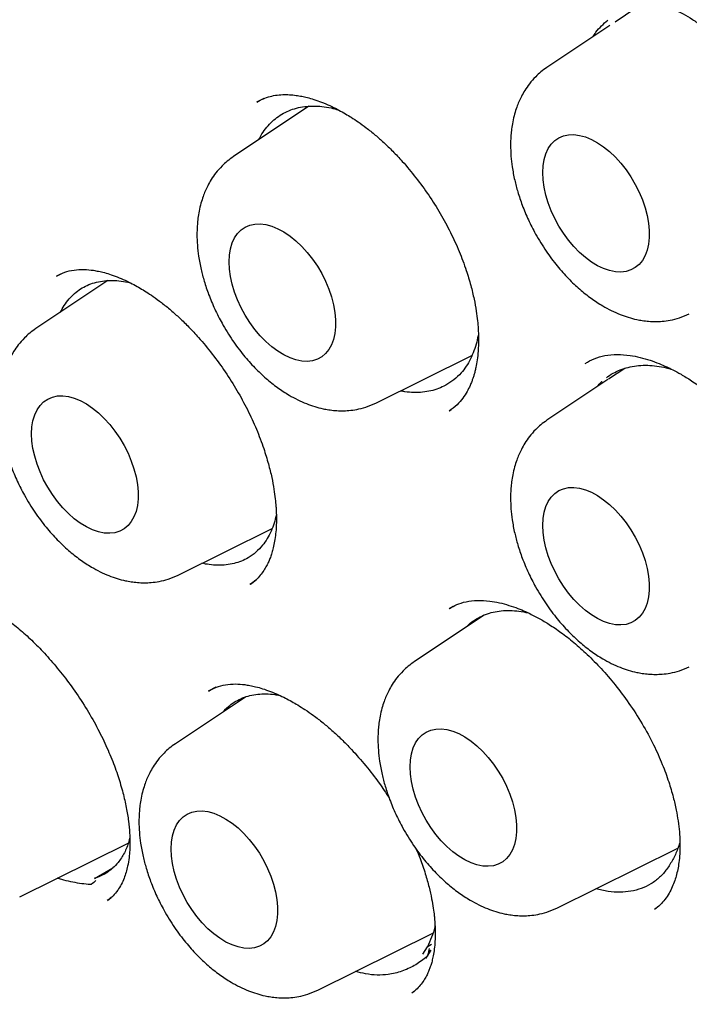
# Model space of a CAD drawing. Header units: millimetres. Extents: x 8 to 1084, y 12 to 961.
# Tile 29 of 48: x 904.18 to 909.63, y 438.56 to 446.57. Entities that reach past the tile are written whole.
import ezdxf

# ---------------------------------------------------------------- set-up
doc = ezdxf.new("R2010")
doc.units = ezdxf.units.MM

msp = doc.modelspace()

# ---------------------------------------------------------------- linework, layer by layer
at = {"color": 7, "linetype": 'Continuous', "lineweight": 30}
for p, q in [((909.1933, 446.6679), (909.023, 446.5544)), ((908.9799, 446.5257), (908.4694, 446.1856)), ((906.1674, 445.9322), (906.1077, 445.9027)), ((906.533, 445.8688), (905.9187, 445.4595)), ((904.897, 444.4502), (904.3119, 444.0604)), ((904.5121, 444.5027), (904.4794, 444.486)), ((907.0764, 443.4541), (907.8593, 443.8415)), ((909.1021, 443.7363), (908.9706, 443.6487)), ((908.965, 443.6449), (908.4694, 443.3148)), ((907.6755, 443.3907), (907.6896, 443.4013)), ((905.4695, 442.055), (906.2337, 442.4331)), ((906.0591, 441.9821), (906.1035, 442.0168)), ((907.7062, 441.7983), (907.675, 441.7808)), ((907.9574, 441.7285), (907.3907, 441.3509)), ((905.7749, 441.1417), (905.714, 441.109)), ((906.0163, 441.0623), (905.447, 440.6831)), ((904.181, 439.4381), (905.0638, 439.8748)), ((908.5484, 439.3456), (909.535, 439.8337)), ((904.788, 439.5873), (904.9389, 439.6718)), ((904.8959, 439.4125), (904.8933, 439.4106)), ((904.8948, 439.4085), (904.9247, 439.4321)), ((909.3449, 439.3354), (909.3613, 439.3487)), ((906.6047, 438.6777), (907.5407, 439.1408)), ((907.496, 439.0302), (907.4575, 438.9699)), ((907.5255, 439.0034), (907.4835, 438.9393)), ((907.496, 439.0302), (907.5307, 439.0512)), ((907.5004, 438.9652), (907.5253, 439.0036)), ((907.4835, 438.9393), (907.4866, 438.9441)), ((907.3708, 438.6547), (907.3872, 438.6682))]:
    msp.add_line(p, q, dxfattribs=at)
at = {"color": 7, "linetype": 'Continuous', "lineweight": 30, "flags": 128}
for points in [[(908.4352, 445.3294), (908.4381, 445.3849), (908.4465, 445.4363), (908.4604, 445.4831), (908.4797, 445.5246), (908.504, 445.5603), (908.5331, 445.5897), (908.5666, 445.6125), (908.604, 445.6284), (908.6448, 445.637), (908.6886, 445.6384), (908.7347, 445.6325), (908.7826, 445.6194), (908.8316, 445.5993), (908.881, 445.5724), (908.9303, 445.539), (908.9788, 445.4997), (909.0259, 445.4548), (909.0709, 445.4051), (909.1133, 445.3511), (909.1525, 445.2936), (909.188, 445.2333), (909.2193, 445.171), (909.246, 445.1075), (909.2679, 445.0436), (909.2845, 444.9802), (909.2957, 444.918), (909.3014, 444.858), (909.3014, 444.8009), (909.2957, 444.7473), (909.2845, 444.6982), (909.2679, 444.6539), (909.246, 444.6153), (909.2193, 444.5826), (909.188, 444.5565), (909.1525, 444.5371), (909.1133, 444.5249), (909.0709, 444.5198), (909.0259, 444.5221), (908.9788, 444.5316), (908.9303, 444.5482), (908.881, 444.5718), (908.8316, 444.602), (908.7826, 444.6384), (908.7347, 444.6805), (908.6886, 444.7279), (908.6448, 444.7798), (908.604, 444.8357), (908.5666, 444.8947), (908.5331, 444.9561), (908.504, 445.0191), (908.4797, 445.0829), (908.4604, 445.1467), (908.4465, 445.2096), (908.4381, 445.2707), (908.4352, 445.3294)], [(905.8845, 444.6034), (905.8874, 444.6588), (905.8958, 444.7102), (905.9097, 444.757), (905.929, 444.7985), (905.9533, 444.8342), (905.9824, 444.8637), (906.0159, 444.8865), (906.0533, 444.9023), (906.0941, 444.911), (906.1379, 444.9124), (906.184, 444.9065), (906.2319, 444.8934), (906.2809, 444.8732), (906.3303, 444.8463), (906.3796, 444.813), (906.4281, 444.7736), (906.4752, 444.7288), (906.5202, 444.6791), (906.5626, 444.6251), (906.6018, 444.5676), (906.6373, 444.5073), (906.6686, 444.4449), (906.6953, 444.3814), (906.7172, 444.3175), (906.7338, 444.2541), (906.745, 444.192), (906.7507, 444.1319), (906.7507, 444.0748), (906.745, 444.0213), (906.7338, 443.9721), (906.7172, 443.9279), (906.6953, 443.8892), (906.6686, 443.8566), (906.6373, 443.8304), (906.6018, 443.8111), (906.5626, 443.7988), (906.5202, 443.7938), (906.4752, 443.796), (906.4281, 443.8055), (906.3796, 443.8222), (906.3303, 443.8457), (906.2809, 443.8759), (906.2319, 443.9123), (906.184, 443.9545), (906.1379, 444.0018), (906.0941, 444.0538), (906.0533, 444.1096), (906.0159, 444.1686), (905.9824, 444.2301), (905.9533, 444.2931), (905.929, 444.3569), (905.9097, 444.4206), (905.8958, 444.4835), (905.8874, 444.5447), (905.8845, 444.6034)], [(904.2777, 443.2043), (904.2805, 443.2597), (904.289, 443.3111), (904.3029, 443.3579), (904.3222, 443.3994), (904.3465, 443.4351), (904.3756, 443.4646), (904.4091, 443.4873), (904.4465, 443.5032), (904.4873, 443.5119), (904.5311, 443.5133), (904.5772, 443.5074), (904.6251, 443.4943), (904.674, 443.4741), (904.7235, 443.4472), (904.7728, 443.4138), (904.8213, 443.3745), (904.8684, 443.3297), (904.9134, 443.2799), (904.9558, 443.226), (904.995, 443.1684), (905.0304, 443.1081), (905.0618, 443.0458), (905.0885, 442.9823), (905.1104, 442.9184), (905.127, 442.855), (905.1382, 442.7929), (905.1438, 442.7328), (905.1438, 442.6757), (905.1382, 442.6222), (905.127, 442.573), (905.1104, 442.5288), (905.0885, 442.4901), (905.0618, 442.4575), (905.0304, 442.4313), (904.995, 442.412), (904.9558, 442.3997), (904.9134, 442.3946), (904.8684, 442.3969), (904.8213, 442.4064), (904.7728, 442.423), (904.7235, 442.4466), (904.674, 442.4768), (904.6251, 442.5132), (904.5772, 442.5554), (904.5311, 442.6027), (904.4873, 442.6547), (904.4465, 442.7105), (904.4091, 442.7695), (904.3756, 442.8309), (904.3465, 442.894), (904.3222, 442.9578), (904.3029, 443.0215), (904.289, 443.0844), (904.2805, 443.1456), (904.2777, 443.2043)], [(908.4352, 442.4586), (908.4381, 442.514), (908.4465, 442.5655), (908.4604, 442.6123), (908.4797, 442.6538), (908.504, 442.6895), (908.5331, 442.7189), (908.5666, 442.7417), (908.604, 442.7575), (908.6448, 442.7662), (908.6886, 442.7676), (908.7347, 442.7617), (908.7826, 442.7486), (908.8316, 442.7285), (908.881, 442.7015), (908.9303, 442.6682), (908.9788, 442.6288), (909.0259, 442.584), (909.0709, 442.5343), (909.1133, 442.4803), (909.1525, 442.4228), (909.188, 442.3625), (909.2193, 442.3002), (909.246, 442.2366), (909.2679, 442.1728), (909.2845, 442.1093), (909.2957, 442.0472), (909.3014, 441.9872), (909.3014, 441.93), (909.2957, 441.8765), (909.2845, 441.8273), (909.2679, 441.7831), (909.246, 441.7444), (909.2193, 441.7118), (909.188, 441.6856), (909.1525, 441.6663), (909.1133, 441.654), (909.0709, 441.649), (909.0259, 441.6512), (908.9788, 441.6608), (908.9303, 441.6774), (908.881, 441.701), (908.8316, 441.7312), (908.7826, 441.7676), (908.7347, 441.8097), (908.6886, 441.8571), (908.6448, 441.909), (908.604, 441.9649), (908.5666, 442.0239), (908.5331, 442.0853), (908.504, 442.1483), (908.4797, 442.2121), (908.4604, 442.2759), (908.4465, 442.3387), (908.4381, 442.3999), (908.4352, 442.4586)], [(907.3566, 440.4948), (907.3594, 440.5502), (907.3678, 440.6016), (907.3818, 440.6484), (907.401, 440.6899), (907.4254, 440.7257), (907.4545, 440.7551), (907.4879, 440.7779), (907.5253, 440.7937), (907.5662, 440.8024), (907.6099, 440.8038), (907.6561, 440.7979), (907.7039, 440.7848), (907.7529, 440.7647), (907.8024, 440.7377), (907.8517, 440.7044), (907.9002, 440.665), (907.9472, 440.6202), (907.9922, 440.5705), (908.0346, 440.5165), (908.0738, 440.459), (908.1093, 440.3987), (908.1406, 440.3363), (908.1674, 440.2728), (908.1892, 440.2089), (908.2058, 440.1455), (908.2171, 440.0834), (908.2227, 440.0234), (908.2227, 439.9662), (908.2171, 439.9127), (908.2058, 439.8635), (908.1892, 439.8193), (908.1674, 439.7806), (908.1406, 439.748), (908.1093, 439.7218), (908.0738, 439.7025), (908.0346, 439.6902), (907.9922, 439.6852), (907.9472, 439.6874), (907.9002, 439.6969), (907.8517, 439.7136), (907.8024, 439.7372), (907.7529, 439.7673), (907.7039, 439.8038), (907.6561, 439.8459), (907.6099, 439.8933), (907.5662, 439.9452), (907.5253, 440.001), (907.4879, 440.06), (907.4545, 440.1215), (907.4254, 440.1845), (907.401, 440.2483), (907.3818, 440.3121), (907.3678, 440.3749), (907.3594, 440.4361), (907.3566, 440.4948)], [(905.4129, 439.8269), (905.4157, 439.8824), (905.4241, 439.9338), (905.4381, 439.9806), (905.4574, 440.0221), (905.4817, 440.0578), (905.5108, 440.0872), (905.5442, 440.11), (905.5816, 440.1259), (905.6225, 440.1345), (905.6663, 440.1359), (905.7124, 440.13), (905.7602, 440.1169), (905.8092, 440.0968), (905.8587, 440.0699), (905.908, 440.0365), (905.9565, 439.9972), (906.0035, 439.9523), (906.0486, 439.9026), (906.0909, 439.8486), (906.1301, 439.7911), (906.1656, 439.7308), (906.1969, 439.6685), (906.2237, 439.605), (906.2455, 439.5411), (906.2622, 439.4777), (906.2734, 439.4155), (906.279, 439.3555), (906.279, 439.2984), (906.2734, 439.2448), (906.2622, 439.1957), (906.2455, 439.1514), (906.2237, 439.1128), (906.1969, 439.0801), (906.1656, 439.054), (906.1301, 439.0346), (906.0909, 439.0224), (906.0486, 439.0173), (906.0035, 439.0196), (905.9565, 439.0291), (905.908, 439.0457), (905.8587, 439.0693), (905.8092, 439.0995), (905.7602, 439.1359), (905.7124, 439.178), (905.6663, 439.2254), (905.6225, 439.2773), (905.5816, 439.3332), (905.5442, 439.3922), (905.5108, 439.4536), (905.4817, 439.5166), (905.4574, 439.5804), (905.4381, 439.6442), (905.4241, 439.7071), (905.4157, 439.7682), (905.4129, 439.8269)], [(907.5113, 439.0168), (907.5064, 438.9934), (907.5025, 438.9748), (907.4996, 438.9617), (907.498, 438.9546), (907.4978, 438.9538), (907.4978, 438.9536), (907.4978, 438.9535), (907.4978, 438.9535), (907.4978, 438.9535), (907.4978, 438.9535), (907.4978, 438.9535), (907.4977, 438.9535), (907.4977, 438.9534), (907.4973, 438.9531), (907.4958, 438.9517), (907.4931, 438.9494), (907.4817, 438.9401)]]:
    msp.add_lwpolyline(points, dxfattribs=at)
at = {"color": 7, "linetype": 'Continuous', "lineweight": 30}
for points, knots in [([(898.9288, 462.2284), (898.9172, 462.2273), (898.8896, 462.2246), (898.846, 462.2197), (898.7892, 462.2129), (898.7198, 462.2041), (898.6368, 462.1927), (898.5421, 462.1787), (898.4359, 462.1615), (898.3191, 462.1408), (898.1386, 462.1053), (897.8998, 462.0493), (897.5924, 461.9604), (897.2751, 461.8486), (896.9502, 461.7105), (896.7026, 461.5861), (896.5272, 461.4882), (896.4231, 461.4269), (896.3286, 461.3686), (896.2461, 461.3154), (896.1751, 461.268), (896.1187, 461.2291), (896.075, 461.1983), (896.0426, 461.1751), (896.0169, 461.1564), (895.996, 461.141), (895.9751, 461.1256), (895.9483, 461.1055), (895.9118, 461.0778), (895.8652, 461.0417), (895.8097, 460.9977), (895.7482, 460.9476), (895.6837, 460.8934), (895.6186, 460.837), (895.5143, 460.7439), (895.3713, 460.6087), (895.1747, 460.406), (894.9632, 460.1652), (894.7409, 459.8811), (894.5256, 459.5713), (894.3485, 459.283), (894.2054, 459.0251), (894.0928, 458.8053), (894.0009, 458.6109), (893.9301, 458.4509), (893.8806, 458.3338), (893.8388, 458.2308), (893.8033, 458.1404), (893.7743, 458.064), (893.7516, 458.0028), (893.7349, 457.9568), (893.72, 457.9151), (893.7028, 457.8663), (893.6811, 457.8033), (893.6554, 457.727), (893.6278, 457.642), (893.5994, 457.5517), (893.5717, 457.4603), (893.5134, 457.2609), (893.4307, 456.947), (893.3428, 456.5442), (893.2737, 456.1614), (893.2195, 455.7975), (893.1742, 455.4118), (893.139, 455.0026), (893.1153, 454.5695), (893.1051, 454.1349), (893.1075, 453.7014), (893.1213, 453.2714), (893.1477, 452.823), (893.1877, 452.3561), (893.2422, 451.8709), (893.3123, 451.3678), (893.3984, 450.8495), (893.5007, 450.3195), (893.6191, 449.7811), (893.7535, 449.2353), (893.9042, 448.6829), (894.0713, 448.1245), (894.255, 447.561), (894.4551, 446.993), (894.6719, 446.4216), (894.9053, 445.8475), (895.1554, 445.2716), (895.4219, 444.695), (895.7048, 444.1186), (896.0041, 443.5433), (896.3062, 442.9944), (896.6087, 442.4723), (896.9097, 441.977), (897.2224, 441.4857), (897.5467, 440.9993), (897.8823, 440.5184), (898.2289, 440.044), (898.5848, 439.5787), (898.9461, 439.1276), (899.3084, 438.6951), (899.6687, 438.2838), (900.0261, 437.8932), (900.3798, 437.5231), (900.729, 437.1731), (901.073, 436.8426), (901.4112, 436.5311), (901.7581, 436.2249), (902.1126, 435.9256), (902.4737, 435.6353), (902.8243, 435.3665), (903.1642, 435.1182), (903.4927, 434.8896), (903.8095, 434.6796), (904.0936, 434.5002), (904.3464, 434.3474), (904.5734, 434.2154), (904.803, 434.0871), (905.0412, 433.9596), (905.2885, 433.8333), (905.5445, 433.7091), (905.8091, 433.5878), (906.0833, 433.4697), (906.331, 433.3701), (906.5502, 433.2873), (906.7392, 433.2197), (906.9318, 433.1547), (907.127, 433.0929), (907.3183, 433.0364), (907.4985, 432.9869), (907.6612, 432.9454), (907.8075, 432.9106), (907.9371, 432.8818), (908.0494, 432.8584), (908.1423, 432.8401), (908.2212, 432.8254), (908.2945, 432.8124), (908.3719, 432.7993), (908.46, 432.7852), (908.5623, 432.77), (908.6805, 432.7541), (908.8146, 432.7381), (908.9641, 432.7229), (909.1289, 432.7095), (909.3085, 432.6988), (909.5379, 432.6909), (909.8118, 432.691), (910.1244, 432.7049), (910.4367, 432.7334), (910.7025, 432.7707), (910.923, 432.8105), (911.0992, 432.8476), (911.2747, 432.8901), (911.4485, 432.9379), (911.6032, 432.9856), (911.7339, 433.0297), (911.8368, 433.0668), (911.9241, 433.1001), (911.996, 433.1287), (912.0554, 433.1532), (912.107, 433.1751), (912.156, 433.1965), (912.2072, 433.2194), (912.2646, 433.2458), (912.3316, 433.2776), (912.4094, 433.3159), (912.4976, 433.3613), (912.6013, 433.4172), (912.7211, 433.4853), (912.8571, 433.5677), (913.0043, 433.6631), (913.162, 433.7729), (913.3157, 433.8884), (913.4608, 434.0055), (913.5915, 434.1177), (913.7144, 434.2298), (913.8283, 434.3395), (913.9421, 434.4548), (914.0543, 434.5748), (914.1636, 434.6983), (914.2606, 434.8136), (914.3462, 434.92), (914.4207, 435.0166), (914.4847, 435.1024), (914.524, 435.1575), (914.5419, 435.1827)], [0, 0, 0, 0, 0.000751, 0.0018, 0.003151, 0.004982, 0.007179, 0.009743, 0.012675, 0.015974, 0.019576, 0.028136, 0.03669, 0.046867, 0.057036, 0.067198, 0.070891, 0.074469, 0.077682, 0.08052, 0.082984, 0.085073, 0.086452, 0.087601, 0.088518, 0.089204, 0.089835, 0.090752, 0.092087, 0.093774, 0.09581, 0.098154, 0.100565, 0.103008, 0.105483, 0.112448, 0.119651, 0.129161, 0.139014, 0.149173, 0.159637, 0.165918, 0.172303, 0.178792, 0.182401, 0.185596, 0.188377, 0.190745, 0.192838, 0.194448, 0.195575, 0.196455, 0.197715, 0.199387, 0.201343, 0.203604, 0.205901, 0.208202, 0.210505, 0.220829, 0.23122, 0.239155, 0.247367, 0.255918, 0.264809, 0.274038, 0.283606, 0.292078, 0.300798, 0.309767, 0.318985, 0.328452, 0.338168, 0.348115, 0.358165, 0.368293, 0.378499, 0.388783, 0.399145, 0.409585, 0.420104, 0.4307, 0.441375, 0.452128, 0.46296, 0.47387, 0.484858, 0.495925, 0.505674, 0.515483, 0.525352, 0.535282, 0.545272, 0.555323, 0.565434, 0.575486, 0.585307, 0.594897, 0.604255, 0.613382, 0.622277, 0.630941, 0.639373, 0.647574, 0.656663, 0.665449, 0.673933, 0.682115, 0.689994, 0.697571, 0.704846, 0.710337, 0.71565, 0.721068, 0.726742, 0.732672, 0.738746, 0.745068, 0.751636, 0.758452, 0.762919, 0.767485, 0.772152, 0.77692, 0.781725, 0.786166, 0.79017, 0.793739, 0.79701, 0.799802, 0.802115, 0.803956, 0.805712, 0.807615, 0.809776, 0.81235, 0.815336, 0.818736, 0.822548, 0.826773, 0.831411, 0.836456, 0.844675, 0.853018, 0.861487, 0.87008, 0.875036, 0.880033, 0.88507, 0.890148, 0.895194, 0.898747, 0.901851, 0.904506, 0.906714, 0.908473, 0.910015, 0.911535, 0.91308, 0.914854, 0.916993, 0.919496, 0.922362, 0.925593, 0.929722, 0.934324, 0.939399, 0.944948, 0.95097, 0.956028, 0.961021, 0.965747, 0.970206, 0.974398, 0.979358, 0.983884, 0.987975, 0.991632, 0.994855, 0.997644, 1, 1, 1, 1]), ([(904.244, 460.7279), (904.2486, 460.7252), (904.3246, 460.6822), (904.466, 460.5978), (904.6618, 460.4788), (904.8395, 460.3671), (904.9988, 460.2643), (905.1398, 460.1712), (905.2625, 460.0885), (905.367, 460.017), (905.4482, 459.9606), (905.5087, 459.9181), (905.5512, 459.8881), (905.5836, 459.8651), (905.6115, 459.8452), (905.6398, 459.8249), (905.6742, 459.8002), (905.7146, 459.7711), (905.7618, 459.7367), (905.8159, 459.6971), (905.8907, 459.6419), (905.9886, 459.5688), (906.1096, 459.477), (906.2556, 459.3643), (906.4263, 459.2298), (906.6229, 459.0709), (906.8312, 458.8981), (907.0614, 458.7019), (907.3142, 458.4798), (907.5902, 458.2291), (907.8796, 457.957), (908.1818, 457.6625), (908.4962, 457.3446), (908.8153, 457.0093), (909.1382, 456.657), (909.4637, 456.2879), (909.7968, 455.895), (910.1367, 455.4774), (910.4883, 455.0268), (910.845, 454.5488), (911.2, 454.0504), (911.5415, 453.5481), (911.8691, 453.0434), (912.1827, 452.5373), (912.4996, 452.0012), (912.8173, 451.4357), (913.1327, 450.8413), (913.4289, 450.2503), (913.7076, 449.6603), (913.9686, 449.0726), (914.2121, 448.4883), (914.4367, 447.9119), (914.6428, 447.3444), (914.8299, 446.79), (914.9987, 446.2492), (915.1502, 445.7225), (915.2858, 445.2074), (915.3942, 444.7537), (915.479, 444.3664), (915.5431, 444.0497), (915.5976, 443.7597), (915.6434, 443.4961), (915.6816, 443.2586), (915.7133, 443.0471), (915.7375, 442.8728), (915.756, 442.7319), (915.7698, 442.621), (915.7813, 442.5247), (915.7897, 442.4508), (915.7962, 442.3927), (915.8015, 442.3439), (915.8074, 442.2879), (915.8145, 442.2186), (915.8232, 442.1299), (915.8331, 442.0224), (915.8438, 441.8976), (915.8548, 441.7572), (915.866, 441.5982), (915.8766, 441.4209), (915.886, 441.2293), (915.8967, 440.9428), (915.9029, 440.5762), (915.8978, 440.1566), (915.8828, 439.7735), (915.8602, 439.4246), (915.8304, 439.0939), (915.7922, 438.7624), (915.745, 438.4326), (915.6886, 438.1066), (915.6273, 437.8038), (915.5623, 437.5231), (915.4948, 437.2639), (915.424, 437.0187), (915.3508, 436.788), (915.2758, 436.5717), (915.2023, 436.3756), (915.1312, 436.1986), (915.0632, 436.0398), (914.9993, 435.8984), (914.9396, 435.7728), (914.8849, 435.6627), (914.8359, 435.5676), (914.798, 435.4966), (914.7702, 435.4456), (914.7492, 435.4075), (914.7248, 435.3641), (914.6932, 435.3087), (914.6535, 435.2408), (914.6067, 435.1628), (914.5537, 435.0775), (914.4944, 434.9851), (914.4321, 434.8916), (914.3657, 434.7959), (914.2944, 434.6967), (914.2129, 434.5881), (914.1205, 434.4708), (914.0167, 434.3457), (913.9257, 434.2423), (913.8546, 434.1649), (913.8108, 434.1183), (913.7751, 434.0811), (913.7481, 434.0534), (913.7212, 434.026), (913.687, 433.9919), (913.6408, 433.9466), (913.5847, 433.8931), (913.5194, 433.8324), (913.4435, 433.7645), (913.3355, 433.6715), (913.1955, 433.558), (913.0217, 433.4286), (912.8413, 433.3047), (912.7171, 433.2291), (912.6561, 433.1919)], [0, 0, 0, 0, 0.000511, 0.008381, 0.015583, 0.022115, 0.027978, 0.033172, 0.037696, 0.04155, 0.044735, 0.046684, 0.048256, 0.04945, 0.050269, 0.051352, 0.05259, 0.054082, 0.055828, 0.057829, 0.060084, 0.06414, 0.06871, 0.073546, 0.080426, 0.087769, 0.095574, 0.103842, 0.113754, 0.124257, 0.135353, 0.147042, 0.159323, 0.172196, 0.184876, 0.198083, 0.211816, 0.226076, 0.240863, 0.256969, 0.272939, 0.288717, 0.304304, 0.319698, 0.3349, 0.35257, 0.369974, 0.38711, 0.403979, 0.42088, 0.437503, 0.45385, 0.469919, 0.48571, 0.500949, 0.51592, 0.530624, 0.545044, 0.554945, 0.564113, 0.572549, 0.580253, 0.587224, 0.593462, 0.598969, 0.60271, 0.606017, 0.60889, 0.611341, 0.612658, 0.614124, 0.615739, 0.617709, 0.620391, 0.623789, 0.627492, 0.631784, 0.636666, 0.642137, 0.648197, 0.654505, 0.668997, 0.68296, 0.69498, 0.70658, 0.717758, 0.728516, 0.740776, 0.75244, 0.763511, 0.773986, 0.783869, 0.793157, 0.802614, 0.811387, 0.819519, 0.827009, 0.83386, 0.84007, 0.84564, 0.850693, 0.855071, 0.858775, 0.860642, 0.862277, 0.864208, 0.866871, 0.87028, 0.874121, 0.878383, 0.883067, 0.888173, 0.892849, 0.89815, 0.904086, 0.910656, 0.91786, 0.925698, 0.929098, 0.931998, 0.934317, 0.936055, 0.937216, 0.939478, 0.94252, 0.945896, 0.949894, 0.954516, 0.959629, 0.969181, 0.979237, 0.989797, 1, 1, 1, 1]), ([(908.8107, 446.7016), (908.8313, 446.7131), (908.8695, 446.7343), (908.929, 446.7542), (908.9823, 446.7658), (909.0431, 446.7729), (909.1143, 446.7732), (909.1959, 446.7639), (909.2863, 446.7445), (909.3853, 446.7126), (909.4841, 446.6705), (909.573, 446.6242), (909.6529, 446.5762), (909.7304, 446.5238), (909.8116, 446.4622), (909.899, 446.3876), (909.9934, 446.2969), (910.0942, 446.1869), (910.1992, 446.0563), (910.2918, 445.923), (910.3701, 445.7938), (910.4316, 445.6791), (910.4835, 445.5686), (910.5248, 445.4682), (910.5567, 445.3791), (910.5808, 445.3019), (910.5986, 445.2369), (910.6117, 445.1826), (910.6227, 445.1315), (910.633, 445.0755), (910.6431, 445.0082), (910.6512, 444.9301), (910.6555, 444.8465), (910.6546, 444.7636), (910.6488, 444.6861), (910.6386, 444.6149), (910.6248, 444.5506), (910.6103, 444.501), (910.5971, 444.4642), (910.5867, 444.4385), (910.5767, 444.4164), (910.5661, 444.3949), (910.5519, 444.3686), (910.5306, 444.3339), (910.4982, 444.2905), (910.4538, 444.2425), (910.4158, 444.2149), (910.3951, 444.1999)], [0, 0, 0, 0, 0.0317, 0.058654, 0.080857, 0.098282, 0.126772, 0.153509, 0.182002, 0.213334, 0.243816, 0.269689, 0.291358, 0.313387, 0.336943, 0.362401, 0.391065, 0.42307, 0.458435, 0.497172, 0.524885, 0.553219, 0.579162, 0.602473, 0.623102, 0.64098, 0.656138, 0.668597, 0.679272, 0.692594, 0.709135, 0.72887, 0.75142, 0.773914, 0.79574, 0.816909, 0.837439, 0.85682, 0.867179, 0.876529, 0.884879, 0.892245, 0.901202, 0.917503, 0.939427, 0.966929, 1, 1, 1, 1]), ([(908.845, 446.4358), (908.8525, 446.4477), (908.8727, 446.4797), (908.9123, 446.525), (908.947, 446.5545), (908.9645, 446.5694)], [0, 0, 0, 0, 0.22652, 0.609774, 1, 1, 1, 1]), ([(908.4693, 446.1856), (908.4523, 446.1734), (908.4191, 446.1496), (908.3708, 446.1043), (908.3263, 446.0532), (908.2906, 446.0021), (908.2624, 445.9525), (908.2403, 445.9054), (908.2217, 445.8578), (908.2048, 445.8042), (908.1908, 445.7447), (908.1815, 445.6869), (908.1763, 445.6364), (908.1739, 445.5925), (908.1729, 445.5364), (908.1757, 445.4646), (908.1863, 445.3695), (908.2047, 445.272), (908.2321, 445.1678), (908.2685, 445.0597), (908.3167, 444.9447), (908.3807, 444.8188), (908.4589, 444.692), (908.5495, 444.5709), (908.6414, 444.4676), (908.7338, 444.3801), (908.827, 444.3058), (908.9362, 444.2342), (909.0597, 444.1731), (909.1687, 444.1394), (909.2468, 444.125), (909.2982, 444.119), (909.3516, 444.1168), (909.4112, 444.1192), (909.4761, 444.1281), (909.5504, 444.1463), (909.6004, 444.1684), (909.627, 444.1802)], [0, 0, 0, 0, 0.020365, 0.039774, 0.067345, 0.093119, 0.114809, 0.132448, 0.14862, 0.169513, 0.192471, 0.212536, 0.229647, 0.243877, 0.256785, 0.285856, 0.314655, 0.349481, 0.380193, 0.414834, 0.453282, 0.491656, 0.539877, 0.58485, 0.626658, 0.665672, 0.703546, 0.740594, 0.793901, 0.843153, 0.859712, 0.878204, 0.899207, 0.918782, 0.942078, 0.969149, 1, 1, 1, 1]), ([(906.1092, 445.9035), (906.1266, 445.9131), (906.1597, 445.9313), (906.2155, 445.9497), (906.2727, 445.961), (906.3324, 445.965), (906.3882, 445.9629), (906.4389, 445.9569), (906.4861, 445.9482), (906.5348, 445.9364), (906.5906, 445.9195), (906.6531, 445.8965), (906.7163, 445.8688), (906.7758, 445.8389), (906.8283, 445.8095), (906.8806, 445.7776), (906.9366, 445.7406), (907.002, 445.6932), (907.0716, 445.6373), (907.144, 445.5733), (907.2175, 445.5021), (907.3062, 445.4077), (907.4052, 445.2889), (907.5088, 445.1464), (907.6027, 444.9974), (907.6858, 444.8441), (907.7569, 444.6887), (907.811, 444.5439), (907.8502, 444.4136), (907.8766, 444.3031), (907.8941, 444.2066), (907.9044, 444.1266), (907.9096, 444.065), (907.912, 444.0182), (907.9129, 443.977), (907.9125, 443.9296), (907.9096, 443.8706), (907.9027, 443.8064), (907.8931, 443.7522), (907.8837, 443.7114), (907.8756, 443.682), (907.8669, 443.6546), (907.8566, 443.626), (907.8415, 443.5895), (907.8184, 443.5434), (907.784, 443.4904), (907.7372, 443.4354), (907.6964, 443.4055), (907.6745, 443.3895)], [0, 0, 0, 0, 0.029931, 0.057357, 0.082297, 0.104768, 0.124914, 0.142764, 0.158302, 0.173944, 0.191885, 0.212142, 0.232669, 0.24992, 0.266174, 0.279872, 0.296244, 0.315489, 0.337612, 0.358252, 0.380902, 0.405394, 0.442491, 0.479377, 0.516039, 0.552477, 0.588714, 0.624642, 0.653029, 0.679833, 0.703099, 0.722837, 0.739071, 0.749934, 0.759284, 0.772069, 0.789024, 0.80963, 0.829387, 0.840324, 0.850575, 0.860122, 0.870266, 0.883679, 0.905103, 0.931646, 0.963273, 1, 1, 1, 1]), ([(906.1264, 445.5979), (906.1288, 445.6031), (906.141, 445.6299), (906.1692, 445.6723), (906.2111, 445.7245), (906.2591, 445.7688), (906.3119, 445.8054), (906.3692, 445.8342), (906.4315, 445.8552), (906.4977, 445.8679), (906.5671, 445.8724), (906.6391, 445.8684), (906.7081, 445.858), (906.7537, 445.8451), (906.7735, 445.8395)], [0, 0, 0, 0, 0.021587, 0.111799, 0.202982, 0.295494, 0.38508, 0.475292, 0.566475, 0.658987, 0.748573, 0.838785, 0.929968, 1, 1, 1, 1]), ([(905.9186, 445.4595), (905.9016, 445.4473), (905.8684, 445.4235), (905.8201, 445.3782), (905.7756, 445.3271), (905.7399, 445.2761), (905.7117, 445.2264), (905.6896, 445.1794), (905.671, 445.1318), (905.6541, 445.0781), (905.6401, 445.0186), (905.6308, 444.9608), (905.6256, 444.9103), (905.6232, 444.8665), (905.6222, 444.8104), (905.625, 444.7386), (905.6356, 444.6435), (905.654, 444.546), (905.6814, 444.4417), (905.7178, 444.3337), (905.766, 444.2187), (905.83, 444.0928), (905.9082, 443.966), (905.9988, 443.8448), (906.0907, 443.7416), (906.1831, 443.654), (906.2763, 443.5798), (906.3855, 443.5081), (906.509, 443.4471), (906.618, 443.4134), (906.6961, 443.399), (906.7475, 443.3929), (906.8009, 443.3907), (906.8605, 443.3931), (906.9254, 443.402), (906.9998, 443.4202), (907.0497, 443.4424), (907.0763, 443.4541)], [0, 0, 0, 0, 0.020365, 0.039774, 0.067345, 0.093119, 0.114809, 0.132448, 0.14862, 0.169513, 0.192471, 0.212536, 0.229647, 0.243877, 0.256785, 0.285856, 0.314655, 0.349481, 0.380193, 0.414834, 0.453282, 0.491656, 0.539877, 0.58485, 0.626658, 0.665672, 0.703546, 0.740594, 0.793901, 0.843153, 0.859712, 0.878204, 0.899207, 0.918782, 0.942078, 0.969149, 1, 1, 1, 1]), ([(904.4809, 444.4869), (904.5018, 444.4982), (904.5419, 444.5198), (904.6173, 444.5386), (904.7005, 444.5432), (904.7688, 444.5367), (904.8233, 444.5269), (904.8714, 444.5153), (904.9272, 444.4984), (904.9893, 444.4752), (905.0511, 444.4478), (905.1081, 444.4189), (905.1593, 444.3902), (905.2117, 444.3581), (905.2694, 444.3197), (905.337, 444.2703), (905.4088, 444.212), (905.4834, 444.1453), (905.5586, 444.0717), (905.6486, 443.975), (905.7487, 443.8543), (905.8537, 443.7095), (905.9495, 443.5578), (906.0347, 443.4013), (906.1079, 443.2424), (906.1638, 443.0943), (906.2041, 442.9625), (906.231, 442.8521), (906.2487, 442.7573), (906.2594, 442.6794), (906.2648, 442.6217), (906.2673, 442.5796), (906.2687, 442.5441), (906.2692, 442.5025), (906.2679, 442.4498), (906.2633, 442.3905), (906.2551, 442.3312), (906.2444, 442.2795), (906.2324, 442.2359), (906.2199, 442.1991), (906.2056, 442.1637), (906.1883, 442.128), (906.1658, 442.0897), (906.1367, 442.0502), (906.1001, 442.0108), (906.0699, 441.9891), (906.0539, 441.9776)], [0, 0, 0, 0, 0.040106, 0.07673, 0.109614, 0.137352, 0.152917, 0.169089, 0.187638, 0.208582, 0.228899, 0.245765, 0.261409, 0.275665, 0.292828, 0.312905, 0.335904, 0.357307, 0.380755, 0.405665, 0.44306, 0.480382, 0.517619, 0.554776, 0.591884, 0.628721, 0.657897, 0.684632, 0.707719, 0.727188, 0.743061, 0.752207, 0.760385, 0.771813, 0.787042, 0.805949, 0.825284, 0.843511, 0.858516, 0.872641, 0.886196, 0.902298, 0.921751, 0.944524, 0.970602, 1, 1, 1, 1]), ([(904.5123, 444.1939), (904.5222, 444.2127), (904.5428, 444.2516), (904.5814, 444.3024), (904.6258, 444.3472), (904.6754, 444.3842), (904.7296, 444.4134), (904.7888, 444.4349), (904.8521, 444.4482), (904.9188, 444.4533), (904.9884, 444.4497), (905.0426, 444.4426), (905.0741, 444.4341), (905.0805, 444.4323)], [0, 0, 0, 0, 0.092262, 0.190607, 0.290386, 0.387009, 0.484308, 0.582653, 0.682432, 0.779055, 0.876354, 0.974699, 1, 1, 1, 1]), ([(904.3118, 444.0604), (904.2948, 444.0482), (904.2616, 444.0244), (904.2133, 443.9791), (904.1688, 443.928), (904.1331, 443.877), (904.1049, 443.8273), (904.0828, 443.7803), (904.0642, 443.7327), (904.0472, 443.679), (904.0333, 443.6195), (904.024, 443.5617), (904.0188, 443.5112), (904.0164, 443.4674), (904.0154, 443.4113), (904.0182, 443.3394), (904.0288, 443.2444), (904.0471, 443.1469), (904.0746, 443.0426), (904.111, 442.9345), (904.1592, 442.8196), (904.2232, 442.6937), (904.3014, 442.5668), (904.3919, 442.4457), (904.4839, 442.3425), (904.5763, 442.2549), (904.6695, 442.1807), (904.7787, 442.109), (904.9022, 442.048), (905.0112, 442.0143), (905.0893, 441.9998), (905.1406, 441.9938), (905.1941, 441.9916), (905.2536, 441.994), (905.3186, 442.0029), (905.3929, 442.0211), (905.4429, 442.0432), (905.4695, 442.055)], [0, 0, 0, 0, 0.020365, 0.039774, 0.067345, 0.093119, 0.114809, 0.132448, 0.14862, 0.169513, 0.192471, 0.212536, 0.229647, 0.243877, 0.256785, 0.285856, 0.314655, 0.349481, 0.380193, 0.414834, 0.453282, 0.491656, 0.539877, 0.58485, 0.626658, 0.665672, 0.703546, 0.740594, 0.793901, 0.843153, 0.859712, 0.878204, 0.899207, 0.918782, 0.942078, 0.969149, 1, 1, 1, 1]), ([(907.9118, 444.0179), (907.9076, 443.9953), (907.8985, 443.9468), (907.8767, 443.8788), (907.8483, 443.8126), (907.8133, 443.7523), (907.7688, 443.6945), (907.714, 443.6409), (907.6684, 443.613), (907.6455, 443.5989)], [0, 0, 0, 0, 0.117345, 0.2513, 0.386191, 0.522533, 0.660862, 0.82949, 1, 1, 1, 1]), ([(908.7807, 443.7773), (908.8042, 443.7909), (908.8505, 443.8175), (908.9373, 443.8428), (909.038, 443.8525), (909.1354, 443.8451), (909.2251, 443.8277), (909.3046, 443.8048), (909.3772, 443.7782), (909.4391, 443.7513), (909.4983, 443.7225), (909.5653, 443.6862), (909.6501, 443.6341), (909.7491, 443.5643), (909.8573, 443.4759), (909.9694, 443.3704), (910.0824, 443.2482), (910.1942, 443.1096), (910.2892, 442.9732), (910.3665, 442.8465), (910.4259, 442.7373), (910.4832, 442.6183), (910.5337, 442.4956), (910.5727, 442.3808), (910.5983, 442.2907), (910.616, 442.2175), (910.6307, 442.1447), (910.6433, 442.0647), (910.6546, 441.9556), (910.6567, 441.8279), (910.6428, 441.6949), (910.6192, 441.5983), (910.5926, 441.5273), (910.5681, 441.4764), (910.5381, 441.4272), (910.5046, 441.3842), (910.4664, 441.3453), (910.4385, 441.3245), (910.4239, 441.3137)], [0, 0, 0, 0, 0.039703, 0.078189, 0.115491, 0.150827, 0.17752, 0.202789, 0.225715, 0.244225, 0.258402, 0.277749, 0.302058, 0.331223, 0.363058, 0.396727, 0.432256, 0.469662, 0.508945, 0.536188, 0.562763, 0.587336, 0.620403, 0.648736, 0.668026, 0.684374, 0.701358, 0.721387, 0.744433, 0.78576, 0.825362, 0.864143, 0.884009, 0.904193, 0.924988, 0.947785, 0.972782, 1, 1, 1, 1]), ([(908.9531, 443.6596), (908.957, 443.6629), (908.9778, 443.6806), (909.0204, 443.7048), (909.0808, 443.7318), (909.1455, 443.7502), (909.2147, 443.7608), (909.2872, 443.7631), (909.3624, 443.7568), (909.4275, 443.7459), (909.4683, 443.7339), (909.4827, 443.7297)], [0, 0, 0, 0, 0.029539, 0.160522, 0.287362, 0.41532, 0.544189, 0.675172, 0.802012, 0.92997, 1, 1, 1, 1]), ([(907.6455, 443.5989), (907.6266, 443.5895), (907.5886, 443.5708), (907.5256, 443.5524), (907.4585, 443.5414), (907.3877, 443.5394), (907.327, 443.5433), (907.2896, 443.5509), (907.277, 443.5534)], [0, 0, 0, 0, 0.179107, 0.359458, 0.543731, 0.729359, 0.909115, 1, 1, 1, 1]), ([(908.8759, 443.5856), (908.8879, 443.6004), (908.9009, 443.6165), (908.9166, 443.6293), (908.9178, 443.6304)], [0, 0, 0, 0, 0.918607, 1, 1, 1, 1]), ([(908.4693, 443.3147), (908.4523, 443.3025), (908.4191, 443.2788), (908.3708, 443.2335), (908.3263, 443.1823), (908.2906, 443.1313), (908.2624, 443.0817), (908.2403, 443.0346), (908.2217, 442.987), (908.2048, 442.9333), (908.1908, 442.8739), (908.1815, 442.8161), (908.1763, 442.7656), (908.1739, 442.7217), (908.1729, 442.6656), (908.1757, 442.5938), (908.1863, 442.4987), (908.2047, 442.4012), (908.2321, 442.297), (908.2685, 442.1889), (908.3167, 442.0739), (908.3807, 441.948), (908.4589, 441.8212), (908.5495, 441.7), (908.6414, 441.5968), (908.7338, 441.5092), (908.827, 441.435), (908.9362, 441.3634), (909.0597, 441.3023), (909.1687, 441.2686), (909.2468, 441.2542), (909.2982, 441.2482), (909.3516, 441.246), (909.4112, 441.2484), (909.4761, 441.2573), (909.5504, 441.2755), (909.6004, 441.2976), (909.627, 441.3094)], [0, 0, 0, 0, 0.020365, 0.039774, 0.067345, 0.093119, 0.114809, 0.132448, 0.14862, 0.169513, 0.192471, 0.212536, 0.229647, 0.243877, 0.256785, 0.285856, 0.314655, 0.349481, 0.380193, 0.414834, 0.453282, 0.491656, 0.539877, 0.58485, 0.626658, 0.665672, 0.703546, 0.740594, 0.793901, 0.843153, 0.859712, 0.878204, 0.899207, 0.918782, 0.942078, 0.969149, 1, 1, 1, 1]), ([(906.2685, 442.5452), (906.2629, 442.5223), (906.2515, 442.4752), (906.2264, 442.4105), (906.195, 442.3499), (906.1542, 442.2919), (906.1033, 442.2379), (906.0604, 442.2096), (906.0388, 442.1954)], [0, 0, 0, 0, 0.145055, 0.299088, 0.454778, 0.612737, 0.805294, 1, 1, 1, 1]), ([(906.0388, 442.1954), (906.0209, 442.1859), (905.985, 442.1668), (905.925, 442.1479), (905.8607, 442.1364), (905.7927, 442.1336), (905.7267, 442.1379), (905.6828, 442.1468), (905.6631, 442.1508)], [0, 0, 0, 0, 0.169613, 0.340404, 0.514909, 0.690698, 0.860926, 1, 1, 1, 1]), ([(903.2854, 441.8943), (903.3012, 441.9031), (903.3305, 441.9195), (903.3764, 441.9335), (903.418, 441.9409), (903.4544, 441.9435), (903.4861, 441.9435), (903.5168, 441.9417), (903.5498, 441.938), (903.587, 441.9318), (903.6343, 441.9212), (903.6889, 441.9051), (903.7456, 441.8843), (903.7932, 441.8641), (903.8335, 441.845), (903.8724, 441.8252), (903.9245, 441.7966), (903.9946, 441.7537), (904.0828, 441.6922), (904.1794, 441.6153), (904.2805, 441.524), (904.3844, 441.4183), (904.4894, 441.2982), (904.5938, 441.1638), (904.6944, 441.0168), (904.7865, 440.8626), (904.866, 440.708), (904.9311, 440.5588), (904.9824, 440.4176), (905.0212, 440.2858), (905.0489, 440.1644), (905.0664, 440.0552), (905.0753, 439.9607), (905.0778, 439.8826), (905.0759, 439.8154), (905.0702, 439.7508), (905.0604, 439.6913), (905.0464, 439.6355), (905.0296, 439.5856), (905.0063, 439.5342), (904.9768, 439.4865), (904.9401, 439.4422), (904.91, 439.4195), (904.894, 439.4074)], [0, 0, 0, 0, 0.029485, 0.05498, 0.076487, 0.093967, 0.107377, 0.119618, 0.132378, 0.146362, 0.161582, 0.183486, 0.202878, 0.218335, 0.229907, 0.241322, 0.254542, 0.277759, 0.304846, 0.333955, 0.36465, 0.396956, 0.430884, 0.46644, 0.503622, 0.54155, 0.57811, 0.613041, 0.646227, 0.677726, 0.707572, 0.735777, 0.761228, 0.783173, 0.801648, 0.821176, 0.845489, 0.86423, 0.884954, 0.907764, 0.934289, 0.965032, 1, 1, 1, 1]), ([(907.6766, 441.7817), (907.6955, 441.7931), (907.7336, 441.8159), (907.8093, 441.8405), (907.9021, 441.8518), (907.9944, 441.8467), (908.0806, 441.8314), (908.1576, 441.8105), (908.2285, 441.7856), (908.2891, 441.7602), (908.3469, 441.733), (908.4115, 441.6992), (908.4922, 441.6513), (908.5864, 441.5874), (908.6906, 441.5062), (908.8005, 441.4079), (908.9135, 441.2926), (909.0275, 441.1598), (909.1397, 441.0098), (909.245, 440.8463), (909.3358, 440.6792), (909.4072, 440.5203), (909.4595, 440.3778), (909.4961, 440.2536), (909.5204, 440.1477), (909.5368, 440.0527), (909.5466, 439.9672), (909.5513, 439.8842), (909.5508, 439.8064), (909.5453, 439.7346), (909.5361, 439.6723), (909.5244, 439.6189), (909.5091, 439.5673), (909.4889, 439.5155), (909.4615, 439.462), (909.4285, 439.4135), (909.3894, 439.3694), (909.3594, 439.3463), (909.3437, 439.3342)], [0, 0, 0, 0, 0.035716, 0.072021, 0.10885, 0.144096, 0.170731, 0.195952, 0.218871, 0.237405, 0.251588, 0.270473, 0.293784, 0.321456, 0.351894, 0.38445, 0.419147, 0.456003, 0.495022, 0.536205, 0.577394, 0.614915, 0.648456, 0.678061, 0.703792, 0.725917, 0.74938, 0.770531, 0.793676, 0.815841, 0.835688, 0.854485, 0.872547, 0.893016, 0.915907, 0.941353, 0.969377, 1, 1, 1, 1]), ([(907.8152, 441.6337), (907.8214, 441.6402), (907.8422, 441.6622), (907.8836, 441.692), (907.9391, 441.7233), (907.9996, 441.7461), (908.0641, 441.761), (908.1321, 441.7679), (908.2043, 441.7662), (908.2658, 441.7594), (908.3039, 441.7502), (908.3159, 441.7473)], [0, 0, 0, 0, 0.053036, 0.178952, 0.305765, 0.434657, 0.559473, 0.685389, 0.812202, 0.941094, 1, 1, 1, 1]), ([(907.3907, 441.3509), (907.3737, 441.3387), (907.3404, 441.3149), (907.2922, 441.2697), (907.2477, 441.2185), (907.212, 441.1675), (907.1837, 441.1179), (907.1617, 441.0708), (907.143, 441.0232), (907.1261, 440.9695), (907.1122, 440.91), (907.1028, 440.8522), (907.0977, 440.8018), (907.0952, 440.7579), (907.0942, 440.7018), (907.097, 440.63), (907.1077, 440.5349), (907.126, 440.4374), (907.1534, 440.3331), (907.1898, 440.2251), (907.238, 440.1101), (907.3021, 439.9842), (907.3803, 439.8574), (907.4708, 439.7362), (907.5627, 439.633), (907.6551, 439.5454), (907.7484, 439.4712), (907.8575, 439.3995), (907.981, 439.3385), (908.0901, 439.3048), (908.1681, 439.2904), (908.2195, 439.2844), (908.2729, 439.2822), (908.3325, 439.2846), (908.3974, 439.2934), (908.4718, 439.3117), (908.5217, 439.3338), (908.5484, 439.3455)], [0, 0, 0, 0, 0.020365, 0.039774, 0.067345, 0.093119, 0.114809, 0.132448, 0.14862, 0.169513, 0.192471, 0.212536, 0.229647, 0.243877, 0.256785, 0.285856, 0.314655, 0.349481, 0.380193, 0.414834, 0.453282, 0.491656, 0.539877, 0.58485, 0.626658, 0.665672, 0.703546, 0.740594, 0.793901, 0.843153, 0.859712, 0.878204, 0.899207, 0.918782, 0.942078, 0.969149, 1, 1, 1, 1]), ([(905.7156, 441.11), (905.7363, 441.1219), (905.7756, 441.1446), (905.8497, 441.1647), (905.9318, 441.1708), (905.9994, 441.1657), (906.0538, 441.1569), (906.102, 441.1463), (906.158, 441.1306), (906.2205, 441.1087), (906.2828, 441.0826), (906.3404, 441.055), (906.3923, 441.0274), (906.4455, 440.9965), (906.5041, 440.9594), (906.573, 440.9115), (906.6464, 440.855), (906.7228, 440.7901), (906.8, 440.7183), (906.8928, 440.6239), (906.9962, 440.5057), (907.0994, 440.3733), (907.1588, 440.2828), (907.1854, 440.2424)], [0, 0, 0, 0, 0.080242, 0.152693, 0.217006, 0.271182, 0.301579, 0.333161, 0.369386, 0.410292, 0.449973, 0.482917, 0.513471, 0.541318, 0.574841, 0.614057, 0.658977, 0.700781, 0.746578, 0.795232, 0.868267, 0.941156, 1, 1, 1, 1]), ([(905.8383, 440.9437), (905.8403, 440.9464), (905.8555, 440.9658), (905.8888, 440.9947), (905.9384, 441.0298), (905.9932, 441.0565), (906.0532, 441.0757), (906.1171, 441.0868), (906.1846, 441.0894), (906.2441, 441.086), (906.2822, 441.0785), (906.2959, 441.0758)], [0, 0, 0, 0, 0.020508, 0.152521, 0.279896, 0.409088, 0.539204, 0.671216, 0.798591, 0.927783, 1, 1, 1, 1]), ([(905.447, 440.6831), (905.43, 440.6709), (905.3967, 440.6471), (905.3485, 440.6018), (905.304, 440.5507), (905.2683, 440.4996), (905.24, 440.45), (905.218, 440.4029), (905.1993, 440.3553), (905.1824, 440.3017), (905.1685, 440.2422), (905.1592, 440.1844), (905.154, 440.1339), (905.1515, 440.09), (905.1505, 440.0339), (905.1533, 439.9621), (905.164, 439.867), (905.1823, 439.7695), (905.2097, 439.6653), (905.2461, 439.5572), (905.2943, 439.4422), (905.3584, 439.3163), (905.4366, 439.1895), (905.5271, 439.0684), (905.619, 438.9651), (905.7114, 438.8776), (905.8047, 438.8033), (905.9139, 438.7317), (906.0373, 438.6706), (906.1464, 438.6369), (906.2244, 438.6225), (906.2758, 438.6165), (906.3292, 438.6143), (906.3888, 438.6167), (906.4538, 438.6256), (906.5281, 438.6438), (906.5781, 438.6659), (906.6047, 438.6777)], [0, 0, 0, 0, 0.020365, 0.039774, 0.067345, 0.093119, 0.114809, 0.132448, 0.14862, 0.169513, 0.192471, 0.212536, 0.229647, 0.243877, 0.256785, 0.285856, 0.314655, 0.349481, 0.380193, 0.414834, 0.453282, 0.491656, 0.539877, 0.58485, 0.626658, 0.665672, 0.703546, 0.740594, 0.793901, 0.843153, 0.859712, 0.878204, 0.899207, 0.918782, 0.942078, 0.969149, 1, 1, 1, 1]), ([(905.0759, 439.916), (905.0737, 439.9065), (905.0634, 439.8622), (905.0336, 439.793), (904.9887, 439.7222), (904.9341, 439.6645), (904.8718, 439.6181), (904.8169, 439.5979), (904.7893, 439.5877)], [0, 0, 0, 0, 0.055219, 0.256873, 0.461749, 0.600588, 0.798766, 1, 1, 1, 1]), ([(909.5503, 439.8771), (909.5445, 439.8599), (909.5282, 439.8113), (909.4935, 439.7387), (909.4458, 439.6601), (909.3869, 439.5934), (909.3171, 439.5406), (909.2389, 439.5029), (909.1537, 439.4805), (909.0631, 439.4727), (908.9678, 439.4767), (908.9001, 439.4942), (908.8664, 439.5029)], [0, 0, 0, 0, 0.058213, 0.164227, 0.270022, 0.377157, 0.484664, 0.591792, 0.693981, 0.79648, 0.898658, 1, 1, 1, 1]), ([(907.403, 439.8306), (907.4148, 439.8031), (907.4443, 439.7342), (907.4794, 439.6285), (907.5103, 439.5193), (907.5311, 439.4255), (907.5444, 439.3484), (907.5518, 439.2911), (907.5558, 439.2495), (907.5584, 439.214), (907.5603, 439.1722), (907.5608, 439.1189), (907.5582, 439.0588), (907.5518, 438.9992), (907.5427, 438.9476), (907.5322, 438.9046), (907.5212, 438.8688), (907.5085, 438.8348), (907.4931, 438.8004), (907.4729, 438.7634), (907.4464, 438.7251), (907.4128, 438.6865), (907.3847, 438.6649), (907.3699, 438.6535)], [0, 0, 0, 0, 0.050078, 0.125036, 0.193721, 0.253033, 0.30305, 0.343827, 0.367321, 0.388395, 0.418198, 0.458187, 0.50802, 0.55868, 0.605904, 0.644318, 0.680032, 0.713876, 0.754127, 0.802922, 0.860181, 0.925863, 1, 1, 1, 1]), ([(904.801, 439.569), (904.7888, 439.5588), (904.7759, 439.5481), (904.7622, 439.5378), (904.7613, 439.537), (904.761, 439.5368), (904.7604, 439.5369), (904.7587, 439.5368), (904.751, 439.5374), (904.7211, 439.5391), (904.668, 439.5457), (904.5961, 439.5589), (904.5353, 439.573), (904.498, 439.5849), (904.4857, 439.5888)], [0, 0, 0, 0, 0.17066, 0.180197, 0.183472, 0.183681, 0.184514, 0.187847, 0.20118, 0.254511, 0.467909, 0.681284, 0.895182, 1, 1, 1, 1]), ([(907.5584, 439.2081), (907.5577, 439.2035), (907.5519, 439.1677), (907.533, 439.1067), (907.5089, 439.0567), (907.4967, 439.0315)], [0, 0, 0, 0, 0.069603, 0.532228, 1, 1, 1, 1]), ([(907.4813, 438.9396), (907.4515, 438.918), (907.3919, 438.8747), (907.2901, 438.8293), (907.1888, 438.8035), (907.0889, 438.7985), (907.0004, 438.8069), (906.9402, 438.823), (906.9131, 438.8303)], [0, 0, 0, 0, 0.197899, 0.39615, 0.593667, 0.737748, 0.882312, 1, 1, 1, 1])]:
    msp.add_open_spline(points, degree=3, knots=knots, dxfattribs=at)

doc.saveas('drawing.dxf')
